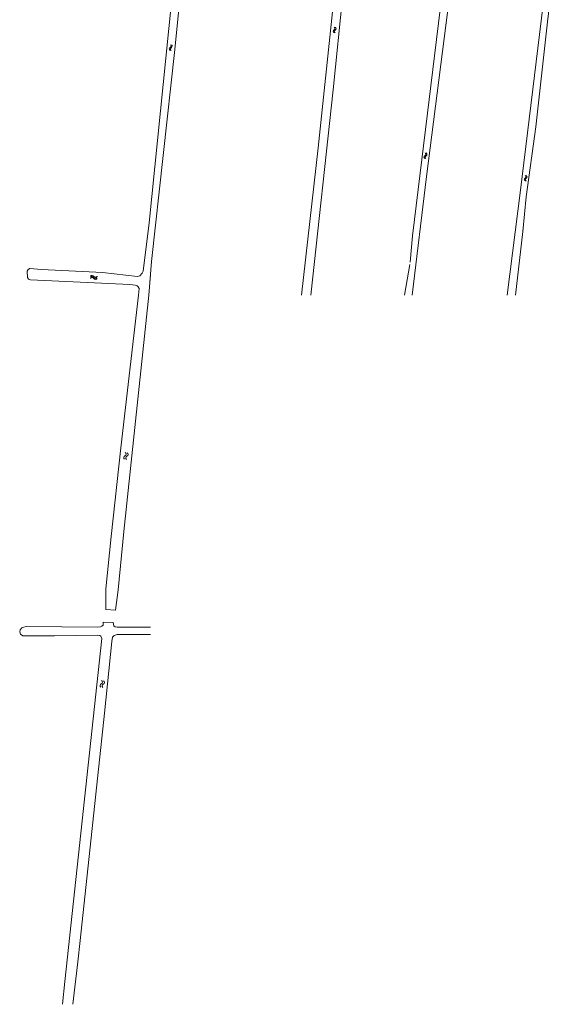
# Model space of a CAD drawing. Header units: metres. Extents: x 189705 to 199106, y 581686 to 588448.
# Tile 29 of 256: x 192901 to 193144, y 581686 to 582122. Entities that reach past the tile are written whole.
import ezdxf

# ---------------------------------------------------------------- set-up
doc = ezdxf.new("R2010")
doc.units = ezdxf.units.M
doc.layers.add('B-WA-OG-GBKN-G', color=7, linetype='Continuous', lineweight=18)

msp = doc.modelspace()

# ---------------------------------------------------------------- linework, layer by layer
at = {"layer": 'B-WA-OG-GBKN-G'}
for p, q in [((193040.298, 582116.853), (193040.424, 582117.167)), ((193040.391, 582116.539), (193040.298, 582116.853)), ((193040.424, 582117.167), (193040.703, 582117.463)), ((193040.703, 582117.463), (193040.982, 582117.761)), ((193041.015, 582118.389), (193040.766, 582118.714)), ((193040.798, 582116.83), (193040.919, 582117.132)), ((193040.89, 582116.514), (193040.798, 582116.83)), ((193040.919, 582117.132), (193041.199, 582117.439)), ((193040.982, 582117.761), (193041.107, 582118.066)), ((193041.107, 582118.066), (193041.015, 582118.389)), ((193041.199, 582117.439), (193041.48, 582117.734)), ((193041.511, 582118.363), (193041.262, 582118.687)), ((193041.48, 582117.734), (193041.605, 582118.039)), ((193041.605, 582118.039), (193041.511, 582118.363)), ((193040.641, 582116.217), (193040.391, 582116.539)), ((193041.137, 582116.19), (193040.89, 582116.514)), ((192967.662, 582109.049), (192967.787, 582109.364)), ((192967.757, 582108.735), (192967.662, 582109.049)), ((192968.008, 582108.414), (192967.757, 582108.735)), ((192967.787, 582109.364), (192968.064, 582109.661)), ((192968.064, 582109.661), (192968.342, 582109.961)), ((192968.371, 582110.589), (192968.121, 582110.912)), ((192968.163, 582109.028), (192968.282, 582109.331)), ((192968.255, 582108.713), (192968.163, 582109.028)), ((192968.504, 582108.39), (192968.255, 582108.713)), ((192968.282, 582109.331), (192968.561, 582109.639)), ((192968.342, 582109.961), (192968.465, 582110.266)), ((192968.465, 582110.266), (192968.371, 582110.589)), ((192968.561, 582109.639), (192968.84, 582109.936)), ((192968.868, 582110.565), (192968.617, 582110.888)), ((192968.84, 582109.936), (192968.963, 582110.241)), ((192968.963, 582110.241), (192968.868, 582110.565)), ((193080.561, 582061.133), (193080.692, 582061.446)), ((193080.65, 582060.818), (193080.561, 582061.133)), ((193080.894, 582060.492), (193080.65, 582060.818)), ((193080.692, 582061.446), (193080.976, 582061.738)), ((193080.976, 582061.738), (193081.259, 582062.031)), ((193081.301, 582062.659), (193081.057, 582062.987)), ((193081.061, 582061.103), (193081.187, 582061.404)), ((193081.148, 582060.786), (193081.061, 582061.103)), ((193081.39, 582060.458), (193081.148, 582060.786)), ((193081.187, 582061.404), (193081.471, 582061.705)), ((193081.259, 582062.031), (193081.389, 582062.334)), ((193081.389, 582062.334), (193081.301, 582062.659)), ((193081.471, 582061.705), (193081.757, 582061.997)), ((193081.797, 582062.625), (193081.553, 582062.953)), ((193081.757, 582061.997), (193081.886, 582062.3)), ((193081.886, 582062.3), (193081.797, 582062.625)), ((193125.116, 582051.507), (193124.987, 582051.204)), ((193124.987, 582051.204), (193125.076, 582050.879)), ((193125.402, 582051.799), (193125.116, 582051.507)), ((193125.686, 582052.1), (193125.402, 582051.799)), ((193125.483, 582053.046), (193125.725, 582052.718)), ((193125.614, 582051.473), (193125.484, 582051.17)), ((193125.484, 582051.17), (193125.572, 582050.845)), ((193125.897, 582051.766), (193125.614, 582051.473)), ((193125.812, 582052.401), (193125.686, 582052.1)), ((193125.725, 582052.718), (193125.812, 582052.401)), ((193126.181, 582052.058), (193125.897, 582051.766)), ((193125.979, 582053.012), (193126.223, 582052.686)), ((193126.312, 582052.371), (193126.181, 582052.058)), ((193126.223, 582052.686), (193126.312, 582052.371)), ((193125.076, 582050.879), (193125.32, 582050.551)), ((193125.572, 582050.845), (193125.816, 582050.517)), ((192932.836, 582008.142), (192933.139, 582008.415)), ((192932.847, 582007.646), (192933.152, 582007.916)), ((192933.139, 582008.415), (192933.445, 582008.532)), ((192933.152, 582007.916), (192933.459, 582008.031)), ((192933.445, 582008.532), (192933.768, 582008.43)), ((192933.459, 582008.031), (192933.77, 582007.933)), ((192933.768, 582008.43), (192934.084, 582008.174)), ((192933.77, 582007.933), (192934.097, 582007.677)), ((192934.084, 582008.174), (192934.402, 582007.918)), ((192934.097, 582007.677), (192934.413, 582007.419)), ((192934.402, 582007.918), (192934.715, 582007.816)), ((192934.715, 582007.816), (192935.031, 582007.932)), ((192935.031, 582007.932), (192935.336, 582008.205)), ((192935.042, 582007.436), (192935.346, 582007.708)), ((192934.413, 582007.419), (192934.726, 582007.317)), ((192934.726, 582007.317), (192935.042, 582007.436)), ((192939.588, 581860.63), (192939.471, 581869.817)), ((192944.956, 581869.333), (192943.853, 581860.417)), ((192943.853, 581860.417), (192939.588, 581860.63)), ((192938.284, 581855.062), (192942.715, 581854.926))]:
    msp.add_line(p, q, dxfattribs=at)
at = {"layer": 'B-WA-OG-GBKN-G', "flags": 128}
for points in [[(193026.224, 582000), (193033.587, 582065.208), (193040.295, 582128.234), (193047.011, 582187.094), (193048.918, 582209.779)], [(193051.784, 582206.926), (193051.056, 582197.088), (193044.655, 582133.25), (193040.243, 582090.936), (193030.339, 582000)], [(193099.997, 582205.625), (193100.104, 582204.773), (193101.707, 582203.837), (193117.998, 582201.892), (193124.199, 582200.993), (193125.521, 582200.538), (193125.878, 582199.802), (193126.033, 582198.939), (193125.754, 582198.201), (193125.247, 582197.92), (193123.977, 582197.739), (193102.325, 582200.078), (193100.8, 582200.048), (193099.962, 582199.666), (193099.43, 582198.927), (193099.153, 582197.682), (193097.335, 582179.359), (193093.543, 582144.923), (193081.736, 582052.515), (193075.287, 582000)], [(193075.539, 582026.254), (193096.683, 582200.319), (193096.806, 582202.123), (193096.45, 582202.782), (193095.686, 582203.315)], [(193139.955, 582199.58), (193130.628, 582200.347), (193129.918, 582200.167), (193129.487, 582199.633), (193129.337, 582198.616), (193129.541, 582197.93), (193130.33, 582197.475), (193138.615, 582196.706), (193140.19, 582196.253), (193140.827, 582195.695), (193141.21, 582194.578), (193141.114, 582191.783), (193123.367, 582046.463), (193117.464, 582000)], [(193125.888, 582043.496), (193130.095, 582074.554), (193135.337, 582121.086), (193143.658, 582189.96)], [(192953.971, 582000), (192954.253, 582002.869), (192953.899, 582003.657), (192953.341, 582004.14), (192952.553, 582004.395), (192950.141, 582004.627), (192906.195, 582006.681), (192905.282, 582007.114), (192904.749, 582007.75), (192904.676, 582010.519), (192905.134, 582011.307), (192905.77, 582011.814), (192910.952, 582011.351), (192932.061, 582010.235), (192938.081, 582010.051), (192953.625, 582008.281), (192954.566, 582008.56), (192955.634, 582009.651), (192956.041, 582010.616), (192958.737, 582031.954), (192971.189, 582154.806), (192975.06, 582182.673)], [(192973.871, 582146.19), (192970.114, 582108.847), (192959.832, 582014.804), (192958.518, 582000)], [(193124.42, 582028.171), (193125.888, 582043.496)], [(192953.971, 582000), (192954.253, 582002.869), (192953.899, 582003.657), (192953.341, 582004.14), (192952.553, 582004.395), (192950.141, 582004.627), (192906.195, 582006.681), (192905.282, 582007.114), (192904.749, 582007.75), (192904.676, 582010.519), (192905.134, 582011.307), (192905.77, 582011.814), (192910.952, 582011.351), (192932.061, 582010.235), (192938.081, 582010.051), (192953.625, 582008.281), (192954.566, 582008.56), (192955.634, 582009.651), (192956.041, 582010.616), (192958.737, 582031.954), (192959.327, 582037.779)], [(193075.539, 582026.254), (193074.469, 582014.54)], [(193121.073, 582000), (193124.42, 582028.171)], [(193124.42, 582028.171), (193124.47, 582028.431)], [(193071.882, 582000), (193074.288, 582013.521)], [(192959.327, 582009.119), (192958.518, 582000)], [(192953.971, 582000), (192946.217, 581932.255), (192941.867, 581893.05), (192939.471, 581869.817)], [(192944.956, 581869.333), (192947.491, 581895.209), (192958.518, 582000)], [(192938.284, 581855.062), (192938.278, 581853.792), (192937.768, 581853.286), (192937.105, 581852.959), (192935.835, 581852.837), (192904.259, 581853.084), (192903.141, 581852.911), (192902.301, 581852.56), (192901.534, 581851.675), (192901.327, 581850.71), (192901.728, 581849.692), (192902.716, 581849.027), (192916.789, 581849.063)], [(192959.327, 581852.824), (192944.472, 581852.797), (192943.609, 581852.954), (192943.128, 581853.388), (192942.715, 581854.926)], [(192916.789, 581849.063), (192935.64, 581849.257), (192936.833, 581849.098), (192937.29, 581848.791), (192937.818, 581847.849), (192921.411, 581695.824), (192920.323, 581685.745)], [(192924.922, 581685.745), (192927.093, 581704.628), (192928.171, 581714.012), (192938.881, 581814.691), (192942.131, 581846.534)], [(192942.131, 581846.534), (192942.521, 581848.386), (192943.21, 581849.222), (192944.583, 581849.571), (192959.327, 581849.612)]]:
    msp.add_lwpolyline(points, dxfattribs=at)
at = {"layer": 'B-WA-OG-GBKN-G', "extrusion": (0, 0, -1)}
for centre, start, end in [((-192933.466, 582006.967), 29.84809, 153.70311), ((-192933.494, 582007.867), 29.84809, 153.70311), ((-192947.643, 581929.549), 124.38737, 248.2424), ((-192948.537, 581929.45), 124.38737, 248.2424), ((-192937.159, 581828.515), 124.03952, 247.89455), ((-192938.054, 581828.422), 124.03952, 247.89455)]:
    msp.add_arc(centre, 0.85, start, end, dxfattribs=at)
at = {"layer": 'B-WA-OG-GBKN-G'}
for centre, start, end in [((192935.018, 582008.62), 206.29688, 330.15191), ((192934.99, 582007.72), 206.29688, 330.15191), ((192948.273, 581927.97), 111.7576, 235.61262), ((192949.167, 581927.871), 111.7576, 235.61262), ((192937.798, 581826.94), 112.10544, 235.96047), ((192938.693, 581826.847), 112.10544, 235.96047)]:
    msp.add_arc(centre, 0.85, start, end, dxfattribs=at)

doc.saveas('drawing.dxf')
